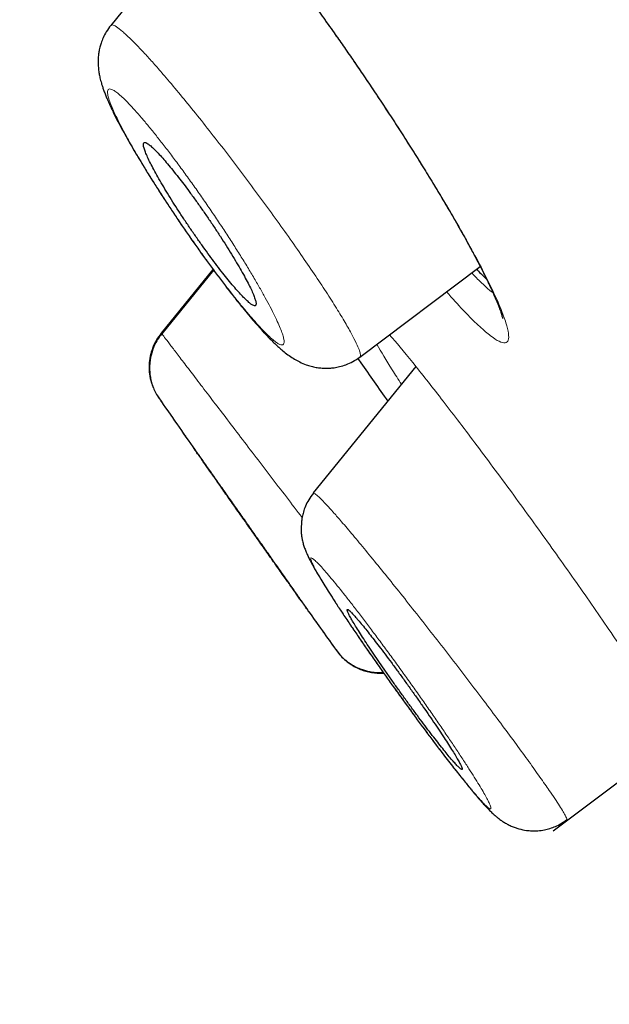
# Model space of a CAD drawing. Header units: millimetres. Extents: x 8 to 1023, y 12 to 832.
# Tile 41 of 256: x 63.47 to 68.92, y 791.85 to 800.95. Entities that reach past the tile are written whole.
import ezdxf

# ---------------------------------------------------------------- set-up
doc = ezdxf.new("R2010")
doc.units = ezdxf.units.MM

msp = doc.modelspace()

# ---------------------------------------------------------------- linework, layer by layer
at = {"color": 7, "linetype": 'Continuous', "lineweight": 30}
for p, q in [((64.9658, 801.6953), (64.3149, 800.8946)), ((65.2643, 798.6332), (64.7854, 798.0446)), ((66.6157, 797.8289), (67.7293, 798.6652)), ((67.133, 797.7407), (66.1838, 796.5728)), ((64.7475, 797.4701), (64.7585, 797.4511)), ((64.7623, 797.4458), (64.7585, 797.4511)), ((66.1867, 796.5687), (66.1882, 796.5687)), ((66.3995, 795.1173), (66.3963, 795.1218)), ((68.4018, 793.4514), (69.5686, 794.3274))]:
    msp.add_line(p, q, dxfattribs=at)
at = {"color": 8, "linetype": 'Continuous', "lineweight": 0}
msp.add_line((65.2595, 798.6397), (64.7814, 798.0515), dxfattribs=at)
at = {"color": 8, "linetype": 'Continuous', "lineweight": 0, "flags": 128}
msp.add_lwpolyline([(67.4819, 799.1158), (67.4843, 799.1117), (67.4983, 799.0935)], dxfattribs=at)
at = {"color": 7, "linetype": 'Continuous', "lineweight": 30}
for start, end in [(214.742149, 214.893618), (215.363917, 215.47948)]:
    msp.add_arc((246.935, 923.7945), 221.7, start, end, dxfattribs=at)
for points, knots in [([(135.3997, 775.3557), (135.227, 775.5439), (134.5683, 776.2617), (133.4119, 777.498), (131.9311, 779.0647), (130.439, 780.6199), (128.9369, 782.1646), (127.3953, 783.7287), (125.8138, 785.3114), (124.192, 786.9125), (122.5596, 788.5023), (120.917, 790.0811), (119.2643, 791.6491), (117.6332, 793.1767), (116.0247, 794.6647), (114.4392, 796.1138), (112.8451, 797.5535), (111.2423, 798.984), (109.5686, 800.4603), (107.823, 801.9811), (106.0042, 803.5452), (104.175, 805.0978), (102.3355, 806.6386), (100.4857, 808.1675), (98.6258, 809.6843), (96.7559, 811.1887), (94.9411, 812.629), (93.1828, 814.0063), (91.482, 815.3218), (89.773, 816.6266), (88.0559, 817.9204), (86.3406, 819.1952), (84.6274, 820.451), (82.9162, 821.6878), (81.1967, 822.9129), (79.4688, 824.1259), (77.7322, 825.3264), (75.9865, 826.5135), (74.2314, 827.6863), (72.5925, 828.7614), (71.0721, 829.7417), (69.6715, 830.6295), (68.5286, 831.3448), (67.85, 831.7599), (67.6428, 831.8866)], [0, 0, 0, 0, 0.008659, 0.033027, 0.057388, 0.081743, 0.106091, 0.130434, 0.156191, 0.181943, 0.207692, 0.233438, 0.259182, 0.284924, 0.309195, 0.333467, 0.357741, 0.382017, 0.406296, 0.433398, 0.460506, 0.487618, 0.514734, 0.541853, 0.568974, 0.596095, 0.623216, 0.647516, 0.671814, 0.696111, 0.720406, 0.744701, 0.76856, 0.792419, 0.816277, 0.840135, 0.863992, 0.887847, 0.911701, 0.935553, 0.954292, 0.973031, 0.991768, 1, 1, 1, 1]), ([(53.6497, 820.409), (53.6572, 820.4012), (53.6722, 820.3856), (53.7931, 820.2599), (53.9852, 820.0603), (54.255, 819.78), (54.5998, 819.4216), (55.0197, 818.9853), (55.5412, 818.4433), (56.1787, 817.7808), (56.9472, 816.9821), (57.8135, 816.0819), (58.7742, 815.0835), (59.8266, 813.9898), (60.9134, 812.8604), (62.0179, 811.7126), (63.1254, 810.5616), (64.2924, 809.3489), (65.5168, 808.0765), (66.7968, 806.7462), (68.1297, 805.3611), (69.5126, 803.924), (70.9428, 802.4377), (72.4174, 800.9052), (73.9339, 799.3293), (75.4894, 797.7128), (77.0812, 796.0585), (78.7066, 794.3695), (80.4545, 792.5529), (82.3275, 790.6065), (84.326, 788.5296), (86.3513, 786.4249), (88.3982, 784.2977), (90.4616, 782.1534), (92.4376, 780.0999), (94.3199, 778.1438), (96.1044, 776.2893), (97.8866, 774.4372), (99.6632, 772.5909), (101.4311, 770.7538), (103.1868, 768.9292), (104.9271, 767.1206), (106.6489, 765.3313), (108.3488, 763.5647), (110.0236, 761.8242), (111.6699, 760.1134), (113.2846, 758.4354), (114.8649, 756.7932), (116.4936, 755.1005), (118.1602, 753.3686), (119.8512, 751.6113), (121.4796, 749.919), (123.039, 748.2985), (124.5321, 746.7468), (125.4627, 745.7797), (125.928, 745.2961)], [0, 0, 0, 0, 0.017859, 0.035717, 0.053574, 0.07143, 0.089287, 0.107143, 0.125, 0.145832, 0.166666, 0.1875, 0.208333, 0.229166, 0.249999, 0.267856, 0.285713, 0.303571, 0.321429, 0.339287, 0.357144, 0.375001, 0.392858, 0.410715, 0.428572, 0.446429, 0.464286, 0.482143, 0.500002, 0.520835, 0.541668, 0.562501, 0.583334, 0.604167, 0.624999, 0.642856, 0.660713, 0.678571, 0.696428, 0.714286, 0.732144, 0.750003, 0.76786, 0.785718, 0.803575, 0.821433, 0.839289, 0.857146, 0.875003, 0.895835, 0.916668, 0.9375, 0.958333, 0.979167, 1, 1, 1, 1]), ([(133.8072, 735.1093), (133.8034, 735.1132), (133.7958, 735.1212), (133.734, 735.1855), (133.6354, 735.2881), (133.4963, 735.4326), (133.3178, 735.618), (133.1, 735.8441), (132.8512, 736.1027), (132.5756, 736.3893), (132.2767, 736.7), (131.9464, 737.0433), (131.5847, 737.4192), (131.1919, 737.8275), (130.7544, 738.2825), (130.2696, 738.7869), (129.7343, 739.3436), (129.1646, 739.936), (128.5605, 740.5639), (127.9223, 741.2272), (127.2493, 741.9265), (126.5622, 742.6406), (125.8649, 743.3652), (125.1624, 744.0952), (124.4347, 744.8514), (123.6819, 745.6336), (122.904, 746.4417), (122.0787, 747.2994), (121.2043, 748.2081), (120.2792, 749.1691), (119.3284, 750.1568), (118.3518, 751.1711), (117.3498, 752.2119), (116.3207, 753.281), (115.2963, 754.3457), (114.2812, 755.401), (113.2817, 756.4403), (112.2686, 757.4936), (111.2419, 758.561), (110.2015, 759.6424), (109.1171, 760.7694), (107.9884, 761.9423), (106.815, 763.1614), (105.6288, 764.3936), (104.4297, 765.6393), (103.2175, 766.8984), (101.9914, 768.1722), (100.789, 769.422), (99.6143, 770.6432), (98.4724, 771.8304), (97.3291, 773.0191), (96.1842, 774.2093), (95.0375, 775.4011), (93.8566, 776.6284), (92.6424, 777.8901), (91.3961, 779.1849), (90.1511, 780.4781), (88.9073, 781.77), (87.6645, 783.0608), (86.4245, 784.3489), (85.2258, 785.5949), (84.0715, 786.795), (82.9629, 787.9477), (81.8658, 789.0885), (80.7799, 790.2175), (79.7052, 791.3347), (78.6578, 792.4232), (77.6378, 793.4831), (76.6454, 794.5142), (75.6653, 795.5324), (74.6975, 796.5377), (73.7421, 797.5301), (72.799, 798.5097), (71.8719, 799.4729), (70.9492, 800.4319), (70.0343, 801.3832), (69.127, 802.3266), (68.2411, 803.2477), (67.3767, 804.1464), (66.5337, 805.0227), (65.7254, 805.8628), (64.9512, 806.6673), (64.2105, 807.4369), (63.4912, 808.184), (62.7934, 808.9086), (62.1174, 809.6107), (61.4632, 810.2901), (60.8339, 810.9437), (60.222, 811.5799), (59.6301, 812.1954), (59.0586, 812.7898), (58.5164, 813.3538), (58.0035, 813.8872), (57.52, 814.3899), (57.0737, 814.8538), (56.6632, 815.2803), (56.2873, 815.6707), (55.9394, 816.0319), (55.6196, 816.3638), (55.3281, 816.6662), (55.0649, 816.9393), (54.8309, 817.1822), (54.6234, 817.398), (54.4446, 817.5843), (54.2961, 817.7391), (54.1804, 817.8598), (54.0984, 817.9454), (54.047, 817.999), (54.0407, 818.0057), (54.0375, 818.009)], [0, 0, 0, 0, 0.0100808, 0.0201375, 0.0301795, 0.0402162, 0.050257, 0.0603112, 0.0703352, 0.0794915, 0.088633, 0.0977668, 0.1069, 0.1160393, 0.1251918, 0.1352533, 0.1452823, 0.1552881, 0.16528, 0.1752673, 0.1852593, 0.1953009, 0.2044962, 0.2136733, 0.2228395, 0.2320021, 0.2411683, 0.2503453, 0.2603219, 0.2702854, 0.2802455, 0.290212, 0.3001945, 0.3102026, 0.3202933, 0.3295263, 0.3387273, 0.3479042, 0.3570651, 0.3662182, 0.3753715, 0.3853227, 0.3952643, 0.405207, 0.4151615, 0.4251388, 0.4351494, 0.4452264, 0.4544431, 0.4636317, 0.4728007, 0.4819591, 0.4911155, 0.5002789, 0.5102328, 0.5201841, 0.5301444, 0.5401249, 0.550137, 0.5601917, 0.5702584, 0.5794475, 0.5886086, 0.5977499, 0.6068798, 0.6160067, 0.6251389, 0.6338669, 0.6425944, 0.6513287, 0.6600767, 0.6688455, 0.6776419, 0.6864728, 0.6952436, 0.7043953, 0.7135293, 0.7226529, 0.7317737, 0.7408991, 0.7500365, 0.7587563, 0.7674826, 0.7762216, 0.7849799, 0.7937638, 0.8025795, 0.8114334, 0.820208, 0.8293625, 0.8385016, 0.8476323, 0.8567616, 0.8658965, 0.8750443, 0.883755, 0.8924702, 0.9011961, 0.9099388, 0.9187045, 0.9274993, 0.9363295, 0.9451263, 0.9543054, 0.9634617, 0.9726023, 0.9817341, 0.9908643, 1, 1, 1, 1]), ([(54.2826, 817.5637), (54.2873, 817.5588), (54.2968, 817.5489), (54.3784, 817.464), (54.5099, 817.327), (54.6957, 817.1334), (54.9344, 816.8849), (55.2196, 816.5887), (55.5467, 816.2491), (55.9117, 815.8702), (56.3209, 815.4453), (56.774, 814.9745), (57.2827, 814.4459), (57.8497, 813.8567), (58.4779, 813.2037), (59.1533, 812.5015), (59.8756, 811.7504), (60.6449, 810.9505), (61.4435, 810.1207), (62.2662, 809.2661), (63.1077, 808.392), (63.9836, 807.4821), (64.8936, 806.5366), (65.8588, 805.5336), (66.8802, 804.4721), (67.9591, 803.3507), (69.072, 802.1938), (70.2187, 801.0016), (71.4001, 799.7735), (72.5907, 798.5363), (73.7852, 797.2954), (74.9773, 796.0569), (76.1897, 794.7973), (77.4224, 793.5164), (78.6989, 792.1899), (80.0183, 790.8187), (81.38, 789.4035), (82.758, 787.971), (84.1527, 786.5213), (85.5661, 785.052), (86.9687, 783.5945), (88.3555, 782.1538), (89.7194, 780.7367), (91.0864, 779.3164), (92.4567, 777.8926), (93.3715, 776.9419), (93.8292, 776.4662)], [0, 0, 0, 0, 0.022901, 0.04625, 0.069599, 0.092979, 0.116418, 0.139867, 0.161871, 0.183802, 0.205683, 0.227538, 0.249393, 0.272822, 0.2962, 0.319554, 0.342915, 0.366312, 0.38978, 0.411838, 0.433813, 0.45573, 0.477616, 0.499493, 0.522858, 0.546174, 0.569471, 0.592782, 0.616137, 0.639617, 0.661718, 0.683749, 0.705737, 0.72771, 0.749695, 0.772955, 0.796178, 0.819397, 0.842648, 0.865964, 0.889477, 0.911642, 0.933747, 0.955821, 0.977895, 1, 1, 1, 1]), ([(66.0241, 801.315), (66.0387, 801.2954), (66.0854, 801.2329), (66.167, 801.1213), (66.2703, 800.9784), (66.3698, 800.8385), (66.4639, 800.7041), (66.5519, 800.5768), (66.6423, 800.4443), (66.7348, 800.307), (66.8289, 800.1653), (66.9242, 800.0198), (67.0201, 799.8712), (67.116, 799.7202), (67.2112, 799.5679), (67.3047, 799.4153), (67.3962, 799.2629), (67.4531, 799.1652), (67.482, 799.1158)], [0, 0, 0, 0, 0.0283975, 0.090609, 0.1561154, 0.2249347, 0.2788081, 0.3346465, 0.392467, 0.4522771, 0.5140737, 0.5778426, 0.6435586, 0.7111868, 0.7806858, 0.8520117, 0.925125, 1, 1, 1, 1]), ([(64.3155, 800.8953), (64.3009, 800.8758), (64.2739, 800.8396), (64.2453, 800.7837), (64.2266, 800.7362), (64.2158, 800.6993), (64.2093, 800.6709), (64.2044, 800.6443), (64.2001, 800.6118), (64.1975, 800.5688), (64.1985, 800.5194), (64.2036, 800.4716), (64.2101, 800.4348), (64.2157, 800.4089), (64.2215, 800.3853), (64.2287, 800.3591), (64.2379, 800.3296), (64.249, 800.2971), (64.2621, 800.2622), (64.2763, 800.227), (64.2898, 800.1954), (64.3016, 800.1687), (64.3123, 800.1455), (64.3225, 800.1237), (64.3369, 800.0935), (64.3583, 800.0503), (64.3898, 799.9892), (64.426, 799.9217), (64.4653, 799.8511), (64.5049, 799.7817), (64.547, 799.7097), (64.5956, 799.6284), (64.6512, 799.5375), (64.7139, 799.4372), (64.7781, 799.3366), (64.8434, 799.2365), (64.9098, 799.1365), (64.9777, 799.0362), (65.0474, 798.9351), (65.1187, 798.8337), (65.1911, 798.7328), (65.2641, 798.633), (65.3375, 798.5349), (65.4101, 798.44), (65.4796, 798.3514), (65.5437, 798.2719), (65.601, 798.2028), (65.6518, 798.1435), (65.6966, 798.0928), (65.7355, 798.0504), (65.7711, 798.0128), (65.8053, 797.9782), (65.84, 797.9446), (65.8766, 797.911), (65.917, 797.8767), (65.962, 797.8424), (66.0084, 797.8117), (66.0603, 797.7831), (66.1132, 797.7602), (66.1657, 797.7437), (66.2107, 797.7337), (66.2496, 797.7284), (66.2823, 797.7261), (66.3104, 797.7256), (66.3425, 797.7268), (66.3826, 797.7309), (66.4326, 797.7406), (66.4907, 797.7586), (66.5544, 797.7869), (66.5947, 797.8145), (66.6158, 797.829)], [0, 0, 0, 0, 0.0146279, 0.0271277, 0.0372695, 0.0449151, 0.0499997, 0.0546526, 0.0624518, 0.0726817, 0.0852832, 0.0974947, 0.1072195, 0.1138895, 0.1215053, 0.1302245, 0.1401168, 0.1515248, 0.1644844, 0.1770631, 0.188028, 0.1967661, 0.2045015, 0.2113246, 0.2184975, 0.2344104, 0.2533623, 0.2753479, 0.2937598, 0.3124573, 0.3308984, 0.349089, 0.3729565, 0.396391, 0.4193985, 0.4419876, 0.4642105, 0.4866701, 0.509506, 0.5326532, 0.5561403, 0.5799913, 0.6042272, 0.6288678, 0.6534076, 0.676378, 0.6977018, 0.7173818, 0.735408, 0.7519193, 0.7662262, 0.7811226, 0.7966095, 0.8126334, 0.8295971, 0.8482857, 0.8660851, 0.8800703, 0.8950951, 0.9058569, 0.9158623, 0.9247952, 0.9307832, 0.9361658, 0.9418751, 0.9496987, 0.9596084, 0.9714599, 0.9850275, 1, 1, 1, 1]), ([(65.0385, 799.3609), (65.0219, 799.3832), (64.9887, 799.4278), (64.9385, 799.4931), (64.8885, 799.5564), (64.8395, 799.616), (64.794, 799.6691), (64.7526, 799.7148), (64.7158, 799.7525), (64.684, 799.782), (64.6578, 799.8022), (64.6376, 799.8133), (64.6235, 799.8148), (64.6162, 799.8063), (64.6155, 799.7882), (64.6216, 799.7606), (64.6347, 799.7235), (64.6543, 799.6777), (64.6801, 799.6238), (64.7121, 799.5625), (64.7495, 799.4947), (64.7918, 799.4216), (64.8384, 799.3439), (64.8887, 799.263), (64.9418, 799.1798), (64.9972, 799.0955), (65.054, 799.0112), (65.1117, 798.9277), (65.1695, 798.8461), (65.2266, 798.7674), (65.2827, 798.6923), (65.3369, 798.6217), (65.3886, 798.5565), (65.4375, 798.4971), (65.4827, 798.4446), (65.5237, 798.3995), (65.5603, 798.3621), (65.5917, 798.3335), (65.6175, 798.3137), (65.6374, 798.3032), (65.6509, 798.3025), (65.6578, 798.3116), (65.6581, 798.3302), (65.6514, 798.3586), (65.6379, 798.3963), (65.618, 798.4425), (65.5916, 798.497), (65.5592, 798.5588), (65.5216, 798.6268), (65.4789, 798.7004), (65.432, 798.7783), (65.3815, 798.8595), (65.328, 798.943), (65.2723, 799.0278), (65.2147, 799.113), (65.1561, 799.1977), (65.097, 799.2811), (65.058, 799.3343), (65.0385, 799.3609)], [0, 0, 0, 0, 0.0155539, 0.0311076, 0.0484857, 0.065918, 0.0832952, 0.1008004, 0.1183624, 0.1358677, 0.1536693, 0.1715303, 0.1893331, 0.2074718, 0.2256714, 0.2438118, 0.262172, 0.2805931, 0.2989549, 0.3173195, 0.335743, 0.3541082, 0.3722644, 0.390477, 0.4086327, 0.4264663, 0.444354, 0.4621863, 0.4797217, 0.4973103, 0.5148442, 0.5322281, 0.549666, 0.5670488, 0.584493, 0.6019931, 0.6194371, 0.6371347, 0.6548908, 0.6725892, 0.6906274, 0.7087262, 0.726766, 0.7450768, 0.7634488, 0.7817613, 0.80015, 0.8185983, 0.8369879, 0.8552276, 0.8735244, 0.8917639, 0.9097791, 0.9278498, 0.9458639, 0.9638908, 0.9819748, 1, 1, 1, 1]), ([(67.482, 799.1158), (67.5, 799.0844), (67.5344, 799.0245), (67.5806, 798.9423), (67.6203, 798.8704), (67.654, 798.8083), (67.6823, 798.7553), (67.7064, 798.7095), (67.7264, 798.6709), (67.7422, 798.6399), (67.7538, 798.6171), (67.763, 798.5987), (67.7728, 798.5789), (67.7849, 798.5544), (67.7992, 798.5248), (67.8153, 798.4911), (67.8327, 798.4537), (67.8505, 798.4143), (67.867, 798.3765), (67.8813, 798.3425), (67.8941, 798.3107), (67.9052, 798.2817), (67.9145, 798.2556), (67.9218, 798.2336), (67.9274, 798.2153), (67.9316, 798.1998), (67.934, 798.1901), (67.935, 798.1853), (67.9351, 798.185), (67.9352, 798.1849)], [0, 0, 0, 0, 0.064696, 0.123536, 0.176573, 0.223843, 0.265373, 0.301181, 0.334746, 0.361049, 0.380098, 0.393921, 0.409544, 0.433629, 0.461819, 0.494105, 0.533229, 0.57702, 0.621374, 0.662866, 0.701506, 0.746231, 0.786437, 0.824395, 0.863484, 0.90372, 0.944387, 0.9749, 1, 1, 1, 1]), ([(67.6959, 798.6402), (67.7014, 798.6343), (67.7357, 798.5973), (67.7646, 798.5695), (67.7889, 798.5461)], [0, 0, 0, 0, 0.159013, 1, 1, 1, 1]), ([(64.7814, 798.0514), (64.7661, 798.0308), (64.735, 797.9888), (64.7008, 797.9164), (64.6775, 797.8378), (64.6674, 797.7552), (64.6715, 797.6722), (64.6851, 797.6017), (64.702, 797.5616), (64.7083, 797.5467)], [0, 0, 0, 0, 0.143421, 0.292556, 0.445761, 0.601084, 0.756406, 0.909608, 1, 1, 1, 1]), ([(64.7862, 798.0451), (64.7728, 798.0273), (64.7473, 797.9935), (64.7193, 797.9403), (64.6998, 797.8915), (64.6875, 797.8488), (64.6802, 797.8127), (64.6755, 797.7785), (64.673, 797.7402), (64.6739, 797.6933), (64.6801, 797.6435), (64.6916, 797.5932), (64.7081, 797.5445), (64.731, 797.4943), (64.7515, 797.4625), (64.7621, 797.4461)], [0, 0, 0, 0, 0.103566, 0.1971904, 0.2791791, 0.3483606, 0.4040074, 0.4507848, 0.5096196, 0.5826729, 0.6694773, 0.7430815, 0.8232917, 0.9092779, 1, 1, 1, 1]), ([(66.5966, 797.8167), (66.6063, 797.803), (66.6965, 797.6744), (66.7901, 797.5409), (66.8737, 797.4216)], [0, 0, 0, 0, 0.107024, 1, 1, 1, 1]), ([(66.1403, 795.4817), (66.1404, 795.4816), (66.1406, 795.4813), (66.1368, 795.4867), (66.1293, 795.4973), (66.1181, 795.5132), (66.1032, 795.5343), (66.0848, 795.5605), (66.0631, 795.5914), (66.0382, 795.6267), (66.01, 795.6668), (65.9789, 795.7111), (65.9453, 795.7588), (65.9094, 795.8098), (65.871, 795.8644), (65.8307, 795.9216), (65.7892, 795.9806), (65.7466, 796.0411), (65.7026, 796.1038), (65.6581, 796.167), (65.6137, 796.2301), (65.5695, 796.2928), (65.5252, 796.3559), (65.4817, 796.4176), (65.4397, 796.4774), (65.3991, 796.5351), (65.3596, 796.5913), (65.3221, 796.6446), (65.287, 796.6945), (65.2543, 796.7409), (65.2238, 796.7843), (65.1961, 796.8236), (65.1716, 796.8585), (65.1502, 796.8889), (65.1317, 796.9152), (65.1167, 796.9365), (65.1053, 796.9527), (65.0974, 796.964), (65.093, 796.9702), (65.0923, 796.9712), (65.0953, 796.9669), (65.102, 796.9574), (65.1106, 796.9452), (65.1185, 796.934), (65.1215, 796.9297)], [0, 0, 0, 0, 0.0134083, 0.0378092, 0.0615675, 0.0854945, 0.109953, 0.1345946, 0.1586278, 0.1828329, 0.2075785, 0.2325099, 0.2567492, 0.2811608, 0.306114, 0.3312532, 0.3555362, 0.379989, 0.4049759, 0.4301468, 0.4542936, 0.478606, 0.5034404, 0.5284554, 0.5523498, 0.5764057, 0.6009724, 0.6257163, 0.6493525, 0.6731481, 0.6974484, 0.7219242, 0.7454058, 0.7690474, 0.7931954, 0.8175191, 0.8410158, 0.8646755, 0.8888503, 0.9132034, 0.9368251, 0.960613, 0.9849246, 1, 1, 1, 1]), ([(66.1866, 796.5707), (66.1718, 796.5509), (66.1438, 796.5135), (66.1139, 796.4536), (66.0942, 796.3991), (66.0829, 796.3513), (66.0779, 796.3148), (66.0762, 796.2891), (66.0756, 796.2705), (66.0754, 796.2591), (66.0753, 796.2491), (66.0753, 796.2407), (66.0752, 796.234), (66.0751, 796.2268), (66.0745, 796.224), (66.0742, 796.2172), (66.0748, 796.2023), (66.0774, 796.1767), (66.0842, 796.1382), (66.0946, 796.0972), (66.1066, 796.0606), (66.1215, 796.0226), (66.1379, 795.9864), (66.1551, 795.952), (66.177, 795.9105), (66.2076, 795.8558), (66.2496, 795.785), (66.2928, 795.7148), (66.3362, 795.6458), (66.3863, 795.5678), (66.4452, 795.4778), (66.5098, 795.3807), (66.5782, 795.2797), (66.6476, 795.1785), (66.72, 795.0741), (66.794, 794.9684), (66.869, 794.8624), (66.9442, 794.7569), (67.019, 794.6529), (67.0929, 794.5511), (67.1657, 794.4518), (67.2373, 794.3553), (67.3072, 794.2621), (67.3693, 794.1803), (67.4239, 794.1091), (67.4715, 794.0477), (67.5171, 793.9896), (67.5591, 793.9367), (67.5959, 793.8909), (67.6269, 793.8529), (67.6523, 793.8221), (67.673, 793.7974), (67.6919, 793.7749), (67.7122, 793.7512), (67.7355, 793.7245), (67.7605, 793.6965), (67.7875, 793.6673), (67.8157, 793.6381), (67.843, 793.6116), (67.87, 793.5872), (67.8945, 793.5671), (67.9201, 793.5481), (67.9465, 793.5303), (67.9781, 793.5118), (68.0128, 793.4947), (68.0489, 793.48), (68.0963, 793.4648), (68.1477, 793.4541), (68.2067, 793.4491), (68.2621, 793.45), (68.3185, 793.4576), (68.3738, 793.4715), (68.4257, 793.4908), (68.478, 793.5167), (68.5105, 793.5394), (68.5271, 793.5509)], [0, 0, 0, 0, 0.013474, 0.025493, 0.035943, 0.044843, 0.052378, 0.058345, 0.060692, 0.062697, 0.064467, 0.06615, 0.067915, 0.069908, 0.074904, 0.080375, 0.08589, 0.09729, 0.106049, 0.115697, 0.12716, 0.140693, 0.156112, 0.169617, 0.180294, 0.208698, 0.237237, 0.258883, 0.280242, 0.303423, 0.328511, 0.355524, 0.379499, 0.403772, 0.427811, 0.451618, 0.47519, 0.498522, 0.521611, 0.544459, 0.567221, 0.590039, 0.612841, 0.635659, 0.652801, 0.669976, 0.687191, 0.70412, 0.719344, 0.732703, 0.744199, 0.753829, 0.761823, 0.771555, 0.783148, 0.796507, 0.810762, 0.825504, 0.840962, 0.854912, 0.866469, 0.873171, 0.880964, 0.889964, 0.898913, 0.906957, 0.914301, 0.928042, 0.936836, 0.946932, 0.958495, 0.968037, 0.978218, 0.988918, 1, 1, 1, 1]), ([(66.7946, 795.1552), (66.7788, 795.1758), (66.7473, 795.2169), (66.702, 795.2747), (66.6588, 795.3288), (66.6189, 795.3775), (66.5838, 795.4188), (66.5544, 795.4517), (66.5308, 795.4762), (66.5133, 795.4918), (66.5023, 795.498), (66.498, 795.495), (66.5003, 795.4827), (66.5096, 795.4608), (66.5255, 795.4299), (66.5479, 795.3905), (66.5766, 795.3425), (66.6113, 795.287), (66.6512, 795.2248), (66.6962, 795.1564), (66.7454, 795.083), (66.7981, 795.0056), (66.8537, 794.9251), (66.9114, 794.8427), (66.9704, 794.7594), (67.0301, 794.6764), (67.0895, 794.5946), (67.1481, 794.515), (67.2051, 794.4386), (67.2598, 794.3663), (67.3116, 794.2988), (67.3599, 794.2371), (67.4041, 794.1818), (67.4439, 794.1334), (67.4785, 794.0929), (67.5075, 794.0604), (67.5309, 794.0364), (67.5478, 794.0216), (67.5584, 794.0159), (67.5624, 794.0194), (67.5595, 794.0325), (67.5498, 794.0549), (67.5336, 794.0862), (67.5106, 794.1264), (67.4815, 794.1748), (67.4466, 794.2306), (67.4061, 794.2934), (67.3609, 794.3621), (67.3115, 794.4358), (67.2586, 794.5135), (67.2028, 794.5941), (67.145, 794.6767), (67.0857, 794.7601), (67.0259, 794.8433), (66.9661, 794.9256), (66.9071, 795.0057), (66.8493, 795.0831), (66.8128, 795.1312), (66.7946, 795.1552)], [0, 0, 0, 0, 0.016024, 0.032049, 0.049619, 0.067244, 0.084813, 0.102457, 0.120157, 0.137801, 0.155623, 0.173504, 0.191327, 0.209355, 0.227442, 0.245472, 0.26364, 0.281868, 0.300037, 0.318216, 0.336454, 0.354634, 0.372692, 0.390807, 0.408866, 0.426727, 0.444644, 0.462505, 0.480179, 0.497908, 0.515581, 0.533157, 0.550787, 0.568361, 0.585969, 0.603632, 0.621239, 0.638998, 0.656815, 0.674575, 0.692541, 0.710567, 0.728534, 0.746671, 0.764866, 0.783004, 0.801195, 0.819445, 0.837637, 0.855745, 0.87391, 0.892018, 0.909993, 0.928024, 0.945998, 0.96398, 0.982019, 1, 1, 1, 1]), ([(66.3964, 795.1217), (66.4086, 795.1057), (66.4325, 795.0745), (66.4737, 795.035), (66.5154, 795.0025), (66.5597, 794.9748), (66.6043, 794.9531), (66.6476, 794.9371), (66.6896, 794.9255), (66.7372, 794.9168), (66.7858, 794.9121), (66.8185, 794.9146), (66.8315, 794.9155)], [0, 0, 0, 0, 0.120404, 0.234272, 0.339803, 0.435522, 0.545955, 0.635188, 0.710416, 0.80516, 0.922714, 1, 1, 1, 1]), ([(66.3995, 795.1173), (66.4123, 795.1006), (66.4385, 795.0666), (66.4864, 795.0217), (66.5364, 794.9853), (66.5866, 794.9575), (66.6348, 794.9369), (66.6852, 794.9215), (66.737, 794.9115), (66.7876, 794.9067), (66.8208, 794.908), (66.8364, 794.9086)], [0, 0, 0, 0, 0.124762, 0.254518, 0.38839, 0.490888, 0.59458, 0.698906, 0.803289, 0.907147, 1, 1, 1, 1])]:
    msp.add_open_spline(points, degree=3, knots=knots, dxfattribs=at)
at = {"color": 8, "linetype": 'Continuous', "lineweight": 0}
for points, knots in [([(67.6436, 831.8879), (67.6496, 831.8824), (67.6615, 831.8714), (67.7577, 831.7825), (67.9105, 831.641), (68.1252, 831.442), (68.3996, 831.1873), (68.7335, 830.877), (69.1264, 830.5114), (69.5777, 830.0909), (70.0869, 829.6159), (70.6534, 829.0867), (71.2767, 828.5037), (71.9553, 827.8673), (72.6878, 827.1788), (73.4725, 826.4392), (74.3081, 825.6497), (75.1932, 824.8113), (76.1262, 823.9251), (77.1058, 822.9923), (78.1305, 822.0138), (79.1988, 820.9908), (80.3093, 819.9243), (81.4603, 818.816), (82.65, 817.6678), (83.8766, 816.4817), (85.1382, 815.2597), (86.4332, 814.0037), (87.7597, 812.7156), (89.1165, 811.3976), (90.5021, 810.0516), (91.915, 808.6799), (93.3539, 807.2844), (94.8172, 805.8674), (96.3029, 804.4314), (97.8088, 802.9784), (99.3329, 801.5105), (100.8732, 800.0296), (102.4278, 798.5378), (103.994, 797.0367), (105.5692, 795.5277), (107.1509, 794.0122), (108.7364, 792.4918), (110.3231, 790.9681), (111.9068, 789.4417), (113.485, 787.9155), (115.0549, 786.3918), (116.6143, 784.8732), (118.1614, 783.3622), (119.6945, 781.8617), (121.2126, 780.3756), (122.7144, 778.9073), (124.1989, 777.4608), (125.6643, 776.0393), (127.1117, 774.6484), (128.5408, 773.2918), (129.9504, 771.9715), (131.3398, 770.69), (132.7079, 769.4499), (134.0538, 768.2533), (135.3752, 767.1014), (136.6696, 765.9951), (137.9351, 764.9351), (139.1683, 763.9237), (140.3705, 762.9577), (141.1396, 762.3544), (141.5243, 762.0526)], [0, 0, 0, 0, 0.015536, 0.031166, 0.046796, 0.062426, 0.078056, 0.093687, 0.109318, 0.12495, 0.140582, 0.156216, 0.171851, 0.187486, 0.203122, 0.218759, 0.234397, 0.250035, 0.265675, 0.281315, 0.296956, 0.312597, 0.328239, 0.34388, 0.35952, 0.375159, 0.390796, 0.406431, 0.422064, 0.437695, 0.453323, 0.468949, 0.484573, 0.500197, 0.515818, 0.531439, 0.547061, 0.562686, 0.578314, 0.593947, 0.609586, 0.625232, 0.640887, 0.656553, 0.672229, 0.687908, 0.703584, 0.719255, 0.734923, 0.750585, 0.766237, 0.781878, 0.797504, 0.813113, 0.828705, 0.844283, 0.859851, 0.875412, 0.890969, 0.906527, 0.922087, 0.937652, 0.953224, 0.968805, 0.984398, 1, 1, 1, 1]), ([(64.5797, 831.5369), (64.5797, 831.5369), (64.5777, 831.5387), (64.5844, 831.5325), (64.6, 831.518), (64.6281, 831.4919), (64.6669, 831.4558), (64.7167, 831.4094), (64.7764, 831.3539), (64.8451, 831.2899), (64.9221, 831.2181), (65.0087, 831.1373), (65.105, 831.0475), (65.2149, 830.9449), (65.3399, 830.8282), (65.4811, 830.6963), (65.6342, 830.5532), (65.799, 830.399), (65.9756, 830.2338), (66.1638, 830.0575), (66.3637, 829.8703), (66.5717, 829.6754), (66.787, 829.4735), (67.009, 829.2652), (67.2414, 829.047), (67.4841, 828.8191), (67.7371, 828.5814), (67.9953, 828.3387), (68.2579, 828.0916), (68.5241, 827.8409), (68.7991, 827.5817), (69.0827, 827.314), (69.3862, 827.0274), (69.7108, 826.7207), (70.0574, 826.3927), (70.4144, 826.0546), (70.7816, 825.7064), (71.1589, 825.3483), (71.5462, 824.9803), (71.9434, 824.6026), (72.3435, 824.2215), (72.7461, 823.8379), (73.1503, 823.4522), (73.563, 823.058), (73.9841, 822.6554), (74.4136, 822.2444), (74.8428, 821.8331), (75.2713, 821.4221), (75.6985, 821.012), (76.1326, 820.5948), (76.5737, 820.1705), (77.039, 819.7224), (77.5292, 819.2498), (78.0453, 818.7517), (78.5695, 818.2454), (79.1015, 817.731), (79.6412, 817.2087), (80.1884, 816.6787), (80.7431, 816.1411), (81.2958, 815.6052), (81.8458, 815.0714), (82.3927, 814.5404), (82.9458, 814.0031), (83.5049, 813.4598), (84.0699, 812.9104), (84.6299, 812.3658), (85.1842, 811.8265), (85.7326, 811.293), (86.2858, 810.7546), (86.8438, 810.2116), (87.4283, 809.643), (88.0398, 809.0481), (88.6788, 808.4266), (89.3233, 807.7999), (89.9731, 807.1684), (90.6281, 806.532), (91.2882, 805.8912), (91.9532, 805.2461), (92.6116, 804.6077), (93.2631, 803.9766), (93.9073, 803.3531), (94.5551, 802.7265), (95.2063, 802.0969), (95.8609, 801.4646), (96.5062, 800.8418), (97.1417, 800.2288), (97.7671, 799.6259), (98.395, 799.021), (99.0252, 798.4144), (99.6819, 797.7826), (100.3654, 797.1254), (101.0757, 796.4429), (101.7879, 795.7586), (102.502, 795.0729), (103.2176, 794.3857), (103.9345, 793.6973), (104.6525, 793.0077), (105.3595, 792.3286), (106.0552, 791.66), (106.7393, 791.0023), (107.4236, 790.344), (108.1079, 789.6853), (108.7916, 789.0263), (109.4616, 788.3797), (110.1177, 787.7456), (110.7599, 787.1243), (111.401, 786.5033), (112.0408, 785.8826), (112.704, 785.2385), (113.3902, 784.5713), (114.0991, 783.8811), (114.8058, 783.1922), (115.5101, 782.5047), (116.212, 781.819), (116.9113, 781.1351), (117.6078, 780.4534), (118.2901, 779.7855), (118.9583, 779.1315), (119.6123, 778.4913), (120.2636, 777.8542), (120.9122, 777.2204), (121.5578, 776.59), (122.1883, 775.9753), (122.8038, 775.3763), (123.4043, 774.7928), (124.0021, 774.2134), (124.5969, 773.6381), (125.212, 773.0457), (125.8468, 772.4369), (126.5009, 771.8128), (127.1512, 771.1954), (127.7978, 770.5849), (128.4405, 769.9816), (129.0793, 769.3857), (129.714, 768.7974), (130.3341, 768.2265), (130.9398, 767.6728), (131.5311, 767.136), (132.1184, 766.6068), (132.7016, 766.0853), (133.2805, 765.5717), (133.8439, 765.0756), (134.3919, 764.5965), (134.9248, 764.1342), (135.4532, 763.679), (135.977, 763.2312), (136.5161, 762.7737), (137.0697, 762.3077), (137.6368, 761.8343), (138.1973, 761.3703), (138.7511, 760.916), (139.2978, 760.4714), (139.8369, 760.0365), (140.3689, 759.6106), (140.7169, 759.3348), (140.8909, 759.1969)], [0, 0, 0, 0, 0.000001, 0.006538, 0.013074, 0.019609, 0.026144, 0.032678, 0.039212, 0.045371, 0.051531, 0.05769, 0.063849, 0.070008, 0.076881, 0.083755, 0.090629, 0.097502, 0.104376, 0.11125, 0.118125, 0.125, 0.131533, 0.138067, 0.144602, 0.151138, 0.157674, 0.164211, 0.170374, 0.176537, 0.182698, 0.188859, 0.19502, 0.201894, 0.208769, 0.215643, 0.222517, 0.22939, 0.236264, 0.243137, 0.250011, 0.256543, 0.263075, 0.269607, 0.276139, 0.282672, 0.289205, 0.295365, 0.301526, 0.307687, 0.31385, 0.320012, 0.326891, 0.33377, 0.340647, 0.347523, 0.354399, 0.361274, 0.368148, 0.375023, 0.381555, 0.388087, 0.394619, 0.401151, 0.407682, 0.414214, 0.420373, 0.426532, 0.43269, 0.43885, 0.445009, 0.451884, 0.458759, 0.465635, 0.472511, 0.479389, 0.486268, 0.493146, 0.500024, 0.506559, 0.513093, 0.519626, 0.52616, 0.532692, 0.539225, 0.545383, 0.551542, 0.5577, 0.563859, 0.570017, 0.57689, 0.583763, 0.590637, 0.59751, 0.604384, 0.611259, 0.618133, 0.625009, 0.631543, 0.638078, 0.644614, 0.651151, 0.657687, 0.664223, 0.670384, 0.676545, 0.682705, 0.688865, 0.695024, 0.701898, 0.708772, 0.715645, 0.722518, 0.729392, 0.736265, 0.743138, 0.750012, 0.756544, 0.763076, 0.769609, 0.776142, 0.782675, 0.789209, 0.795371, 0.801533, 0.807695, 0.813859, 0.820021, 0.826899, 0.833775, 0.84065, 0.847525, 0.854399, 0.861273, 0.868146, 0.875019, 0.881551, 0.888082, 0.894613, 0.901144, 0.907674, 0.914205, 0.920363, 0.926521, 0.93268, 0.938839, 0.944998, 0.951872, 0.958747, 0.965623, 0.9725, 0.979376, 0.986252, 0.993126, 1, 1, 1, 1]), ([(93.69, 776.3324), (93.2109, 776.8303), (92.2533, 777.8255), (90.8188, 779.3161), (89.3876, 780.803), (87.9595, 782.2866), (86.5379, 783.7635), (85.1554, 785.2003), (83.8156, 786.5931), (82.5184, 787.9416), (81.2361, 789.2746), (79.9682, 790.5923), (78.693, 791.9176), (77.4127, 793.2479), (76.1303, 794.5802), (74.8687, 795.8906), (73.6281, 797.1791), (72.4105, 798.4438), (71.2434, 799.6568), (70.1293, 800.8153), (69.0683, 801.9186), (68.038, 802.9899), (67.0384, 804.0292), (66.0509, 805.0555), (65.0787, 806.0658), (64.1253, 807.0563), (63.2101, 808.007), (62.3334, 808.9177), (61.4984, 809.7851), (60.7234, 810.5906), (60.0075, 811.3349), (59.3475, 812.0213), (58.7281, 812.6652), (58.1497, 813.2665), (57.6022, 813.8355), (57.0894, 814.3683), (56.6157, 814.8605), (56.1912, 815.3013), (55.8163, 815.6904), (55.4918, 816.0272), (55.2241, 816.3055), (55.0103, 816.5282), (54.8477, 816.6975), (54.7299, 816.8202), (54.6646, 816.8882), (54.637, 816.917), (54.6452, 816.9084), (54.6452, 816.9084)], [0, 0, 0, 0, 0.023436, 0.046844, 0.070261, 0.093723, 0.117265, 0.140748, 0.162752, 0.184702, 0.206627, 0.228555, 0.250515, 0.27369, 0.296878, 0.320115, 0.343432, 0.366862, 0.39032, 0.412337, 0.434299, 0.456233, 0.478163, 0.500117, 0.523396, 0.546686, 0.570018, 0.593421, 0.616925, 0.640316, 0.662227, 0.684115, 0.706002, 0.727913, 0.749873, 0.773157, 0.796447, 0.81977, 0.843158, 0.866639, 0.890091, 0.91209, 0.934042, 0.955974, 0.977909, 0.999872, 1, 1, 1, 1]), ([(66.0259, 801.3162), (66.0644, 801.2643), (66.157, 801.1395), (66.306, 800.9322), (66.4702, 800.6992), (66.6329, 800.4625), (66.7937, 800.2231), (66.9679, 799.9574), (67.1506, 799.671), (67.3362, 799.3704), (67.4441, 799.186), (67.4983, 799.0935)], [0, 0, 0, 0, 0.073639, 0.176919, 0.279278, 0.381273, 0.484004, 0.588548, 0.726462, 0.862801, 1, 1, 1, 1]), ([(64.3174, 800.8926), (64.3208, 800.8961), (64.3288, 800.9046), (64.3649, 800.8861), (64.4206, 800.8435), (64.4883, 800.7809), (64.5616, 800.7068), (64.6363, 800.6271), (64.7193, 800.5349), (64.8198, 800.4191), (64.9397, 800.2767), (65.0791, 800.1063), (65.2246, 799.9239), (65.3737, 799.7325), (65.5239, 799.5355), (65.6727, 799.3357), (65.8179, 799.1368), (65.9574, 798.9418), (66.0889, 798.7536), (66.2103, 798.5753), (66.3194, 798.4098), (66.4137, 798.2605), (66.4917, 798.1306), (66.5527, 798.0212), (66.5921, 797.9414), (66.6144, 797.8858), (66.6225, 797.8511), (66.6227, 797.8325), (66.616, 797.8309), (66.6145, 797.8306)], [0, 0, 0, 0, 0.029997, 0.071072, 0.112379, 0.153814, 0.184918, 0.216001, 0.247054, 0.278085, 0.319429, 0.360781, 0.402118, 0.443388, 0.484552, 0.525635, 0.566759, 0.607956, 0.649209, 0.690488, 0.73179, 0.773161, 0.814662, 0.856266, 0.897891, 0.929077, 0.960192, 0.991225, 1, 1, 1, 1]), ([(65.2377, 798.6732), (65.2637, 798.6381), (65.3161, 798.5674), (65.3922, 798.4679), (65.4659, 798.374), (65.536, 798.2876), (65.6022, 798.2089), (65.6639, 798.1385), (65.7201, 798.0776), (65.77, 798.0273), (65.8129, 797.9883), (65.8489, 797.9604), (65.8774, 797.9442), (65.8983, 797.9397), (65.9118, 797.9462), (65.9175, 797.9638), (65.9153, 797.9925), (65.9054, 798.0319), (65.8879, 798.0815), (65.8625, 798.1414), (65.8295, 798.2114), (65.7895, 798.2902), (65.7433, 798.3766), (65.6912, 798.4695), (65.6338, 798.5684), (65.5715, 798.6723), (65.5045, 798.7807), (65.4335, 798.8926), (65.3591, 799.0071), (65.2819, 799.1232), (65.2029, 799.2395), (65.1229, 799.3548), (65.0429, 799.4675), (64.9635, 799.577), (64.8852, 799.6823), (64.8091, 799.7821), (64.7353, 799.876), (64.6648, 799.9629), (64.5984, 800.0419), (64.537, 800.1119), (64.4809, 800.1726), (64.431, 800.2229), (64.388, 800.262), (64.3523, 800.2892), (64.3239, 800.3052), (64.3031, 800.3095), (64.2897, 800.3029), (64.284, 800.2852), (64.2862, 800.2565), (64.2963, 800.2169), (64.314, 800.167), (64.3393, 800.107), (64.3722, 800.0372), (64.4122, 799.9583), (64.4585, 799.8719), (64.5104, 799.7791), (64.5678, 799.6804), (64.6302, 799.5765), (64.697, 799.4684), (64.7677, 799.357), (64.8421, 799.2425), (64.9192, 799.1265), (64.9982, 799.0103), (65.0781, 798.8954), (65.1583, 798.7821), (65.2114, 798.7094), (65.2377, 798.6732)], [0, 0, 0, 0, 0.015452, 0.031164, 0.046742, 0.06233, 0.077976, 0.093633, 0.109362, 0.124828, 0.140387, 0.155878, 0.171465, 0.187311, 0.203078, 0.218658, 0.234201, 0.249856, 0.265338, 0.280816, 0.296445, 0.312375, 0.327958, 0.343602, 0.359315, 0.374881, 0.390392, 0.406093, 0.42171, 0.437338, 0.453204, 0.468842, 0.4844, 0.500026, 0.515593, 0.531094, 0.546691, 0.562544, 0.578139, 0.593763, 0.609489, 0.625039, 0.640527, 0.656258, 0.671818, 0.687479, 0.703322, 0.718923, 0.734428, 0.749991, 0.765554, 0.781053, 0.79664, 0.812464, 0.828223, 0.843804, 0.859346, 0.874991, 0.890535, 0.906031, 0.921628, 0.937474, 0.953086, 0.968709, 0.984454, 1, 1, 1, 1]), ([(67.4983, 799.0935), (67.5448, 799.012), (67.6377, 798.849), (67.753, 798.6317), (67.8482, 798.4387), (67.9212, 798.2738), (67.9698, 798.1412), (67.9933, 798.0428), (67.9916, 797.9795), (67.9628, 797.9547), (67.9077, 797.9686), (67.829, 798.0186), (67.7277, 798.1045), (67.6033, 798.2282), (67.4995, 798.3386), (67.4323, 798.417), (67.4192, 798.4323)], [0, 0, 0, 0, 0.075223, 0.150347, 0.22654, 0.30252, 0.377608, 0.452968, 0.528449, 0.603656, 0.679873, 0.756033, 0.831091, 0.906288, 0.981712, 1, 1, 1, 1]), ([(67.6509, 798.6063), (67.6576, 798.599), (67.6958, 798.5575), (67.7553, 798.5004), (67.8142, 798.446), (67.8409, 798.4262), (67.8471, 798.4217)], [0, 0, 0, 0, 0.084846, 0.482566, 0.88071, 1, 1, 1, 1]), ([(64.7885, 798.0421), (64.7895, 798.0409), (64.7933, 798.0359), (64.8201, 798.0008), (64.8678, 797.9382), (64.9348, 797.8504), (65.0183, 797.7409), (65.1183, 797.6098), (65.2331, 797.4593), (65.3597, 797.2933), (65.496, 797.1148), (65.6394, 796.9269), (65.7875, 796.733), (65.9364, 796.538), (66.0346, 796.4095), (66.0828, 796.3464)], [0, 0, 0, 0, 0.026854, 0.108035, 0.189493, 0.271018, 0.35245, 0.433761, 0.515149, 0.596697, 0.678303, 0.7598, 0.841041, 0.921968, 1, 1, 1, 1]), ([(66.8903, 798.0351), (66.899, 798.0255), (66.9609, 797.9572), (67.1313, 797.7478), (67.4019, 797.4033), (67.718, 796.9857), (68.0524, 796.5343), (68.3916, 796.065), (68.726, 795.5912), (68.9308, 795.2919), (69.0355, 795.139)], [0, 0, 0, 0, 0.022405, 0.159315, 0.296045, 0.439055, 0.582435, 0.719579, 0.856696, 1, 1, 1, 1]), ([(67.0004, 797.5776), (66.9711, 797.6231), (66.8753, 797.772), (66.815, 797.8754), (66.7732, 797.9472)], [0, 0, 0, 0, 0.3055943, 1, 1, 1, 1]), ([(66.3963, 795.1218), (66.3962, 795.1219), (66.395, 795.1236), (66.3851, 795.1376), (66.3659, 795.165), (66.338, 795.2046), (66.3029, 795.2545), (66.2609, 795.3142), (66.2127, 795.3828), (66.1584, 795.46), (66.0989, 795.5447), (66.0343, 795.6365), (65.9654, 795.7346), (65.8925, 795.8382), (65.8167, 795.9459), (65.739, 796.0565), (65.6597, 796.1692), (65.5794, 796.2834), (65.4992, 796.3975), (65.42, 796.5102), (65.3423, 796.6207), (65.2665, 796.7284), (65.1936, 796.8322), (65.1244, 796.9307), (65.0596, 797.0228), (64.9995, 797.1084), (64.9447, 797.1863), (64.8963, 797.2552), (64.8548, 797.3142), (64.8204, 797.3631), (64.793, 797.4021), (64.7739, 797.4293), (64.7638, 797.4436), (64.7624, 797.4456), (64.7623, 797.4458)], [0, 0, 0, 0, 0.003383, 0.036277, 0.069208, 0.102528, 0.135446, 0.168763, 0.201952, 0.234904, 0.268213, 0.301149, 0.334044, 0.367229, 0.400457, 0.433411, 0.466391, 0.499698, 0.532955, 0.565882, 0.598803, 0.632043, 0.665452, 0.698496, 0.731485, 0.764729, 0.798151, 0.831126, 0.863994, 0.897098, 0.9304, 0.963363, 0.996306, 1, 1, 1, 1]), ([(66.1882, 796.5687), (66.1904, 796.5701), (66.1956, 796.573), (66.2239, 796.5499), (66.2636, 796.5113), (66.3103, 796.4621), (66.3674, 796.3989), (66.4421, 796.3134), (66.5371, 796.202), (66.6543, 796.0613), (66.7831, 795.9042), (66.9211, 795.7333), (67.0663, 795.5512), (67.2163, 795.3606), (67.3688, 795.1652), (67.5212, 794.968), (67.6711, 794.7722), (67.8158, 794.581), (67.9529, 794.3975), (68.0796, 794.2255), (68.194, 794.068), (68.2945, 793.9271), (68.3723, 793.8152), (68.4306, 793.7288), (68.4726, 793.664), (68.5038, 793.6125), (68.5242, 793.5733), (68.5324, 793.5521), (68.5264, 793.5532), (68.5251, 793.5535)], [0, 0, 0, 0, 0.033277, 0.074869, 0.106075, 0.137255, 0.168412, 0.199557, 0.24108, 0.282619, 0.324136, 0.365581, 0.406929, 0.448236, 0.489597, 0.531027, 0.572503, 0.614004, 0.655543, 0.697159, 0.73885, 0.780589, 0.822305, 0.853539, 0.884695, 0.915774, 0.946937, 0.988743, 1, 1, 1, 1]), ([(67.3869, 794.1582), (67.4105, 794.1275), (67.4577, 794.0663), (67.5157, 793.9926), (67.5634, 793.933), (67.6021, 793.8852), (67.6443, 793.8341), (67.688, 793.7826), (67.7304, 793.7346), (67.766, 793.6967), (67.7938, 793.6699), (67.8135, 793.6547), (67.8251, 793.6508), (67.8285, 793.6585), (67.8237, 793.6777), (67.8112, 793.7074), (67.7911, 793.7473), (67.7634, 793.7973), (67.7284, 793.857), (67.6865, 793.9255), (67.6379, 794.0027), (67.5826, 794.0884), (67.5215, 794.1814), (67.4556, 794.28), (67.3858, 794.383), (67.3125, 794.4898), (67.2363, 794.5996), (67.1578, 794.7113), (67.0778, 794.8239), (66.9964, 794.9372), (66.9143, 795.0502), (66.8329, 795.1613), (66.7534, 795.2684), (66.6765, 795.3709), (66.6026, 795.4679), (66.5324, 795.5588), (66.4669, 795.6422), (66.4063, 795.7178), (66.351, 795.7849), (66.3018, 795.8431), (66.2595, 795.891), (66.2245, 795.9282), (66.1969, 795.9547), (66.1771, 795.9701), (66.1668, 795.9734), (66.1632, 795.9687), (66.1638, 795.9596), (66.1686, 795.9431), (66.1798, 795.9166), (66.2, 795.8765), (66.2275, 795.8268), (66.2624, 795.7671), (66.3043, 795.6986), (66.3529, 795.6214), (66.408, 795.5359), (66.469, 795.4431), (66.5348, 795.3446), (66.6045, 795.2416), (66.6778, 795.1349), (66.754, 795.0251), (66.8326, 794.9134), (66.9126, 794.8007), (66.994, 794.6874), (67.076, 794.5745), (67.1574, 794.4636), (67.2367, 794.3566), (67.3138, 794.254), (67.3625, 794.1902), (67.3869, 794.1582)], [0, 0, 0, 0, 0.015541, 0.031041, 0.041435, 0.051931, 0.062576, 0.078193, 0.093852, 0.109609, 0.125056, 0.140621, 0.15611, 0.171687, 0.187511, 0.203285, 0.218864, 0.234395, 0.250027, 0.26556, 0.28105, 0.296653, 0.312522, 0.328271, 0.343842, 0.359379, 0.375025, 0.39055, 0.40603, 0.421619, 0.437467, 0.453312, 0.46894, 0.484498, 0.500138, 0.515712, 0.531213, 0.546804, 0.562642, 0.578419, 0.593992, 0.609515, 0.625141, 0.640604, 0.656054, 0.666432, 0.676926, 0.687582, 0.703198, 0.718866, 0.734575, 0.750052, 0.765631, 0.781128, 0.796696, 0.812488, 0.828252, 0.843825, 0.859349, 0.87497, 0.890529, 0.906023, 0.921605, 0.937425, 0.953254, 0.96886, 0.984392, 1, 1, 1, 1])]:
    msp.add_open_spline(points, degree=3, knots=knots, dxfattribs=at)

doc.saveas('drawing.dxf')
